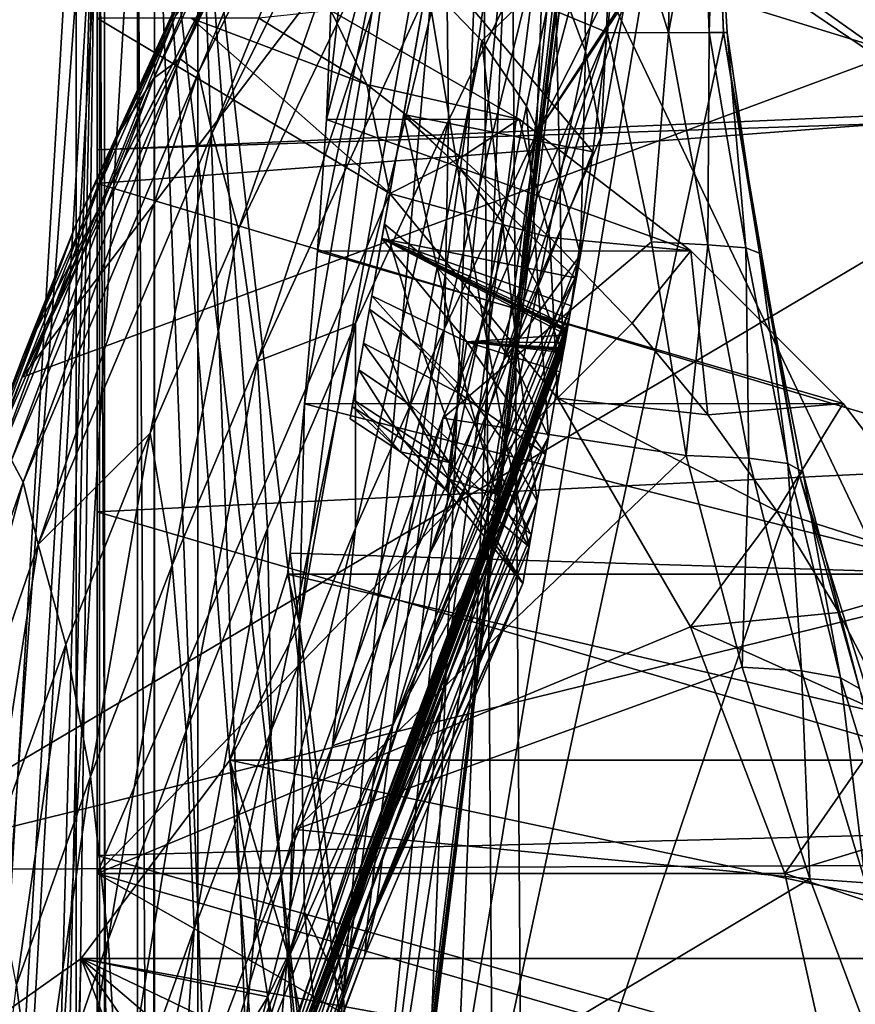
# Model space of a CAD drawing. Header units: metres. Extents: x 0 to 904, y -904 to 0.
# Tile 25 of 246: x 47 to 98, y -318 to -258. Entities that reach past the tile are written whole.
import ezdxf

# ---------------------------------------------------------------- set-up
doc = ezdxf.new("R2010")
doc.units = ezdxf.units.M

msp = doc.modelspace()

# ---------------------------------------------------------------- linework, layer by layer
at = {"layer": 'top'}
for points in [[(3.567204, -885.9776, 2063.059814), (51.564125, -239.308899, 2063.059814), (3.563107, -25.973949, 2063.059814)], [(3.563107, -25.973949, 163.059692), (51.564125, -239.308899, 163.059692), (3.567204, -885.977478, 163.059692)], [(88.549675, -232.967972, 1606.117188), (91.522858, -157.766281, 1606.039307), (65.81794, -369.758789, 1606.712402)], [(78.757698, -264.370239, 1612.998047), (65.81794, -369.758789, 1606.712402), (91.522858, -157.766281, 1606.039307)], [(91.649849, -159.366165, 1612.737671), (78.757698, -264.370239, 1612.998047), (91.522858, -157.766281, 1606.039307)], [(89.123596, -179.941513, 1685.450684), (77.936203, -271.176086, 1684.443604), (91.649849, -159.366165, 1612.737671)], [(77.936203, -271.176086, 1684.443604), (78.757698, -264.370239, 1612.998047), (91.649849, -159.366165, 1612.737671)], [(85.665115, -205.911392, 1756.375854), (76.816643, -277.97934, 1756.375854), (89.123596, -179.941513, 1685.450684)], [(76.816643, -277.97934, 1756.375854), (77.936203, -271.176086, 1684.443604), (89.123596, -179.941513, 1685.450684)], [(85.665115, -205.911392, 1756.375854), (84.124207, -214.378693, 1779.055176), (76.816643, -277.97934, 1756.375854)], [(84.124207, -214.378693, 1779.055176), (82.294296, -222.447708, 1803.761963), (76.816643, -277.97934, 1756.375854)], [(76.816643, -277.97934, 1756.375854), (82.294296, -222.447708, 1803.761963), (67.869583, -335.662415, 1815.898315)], [(67.869583, -335.662415, 1815.898315), (82.294296, -222.447708, 1803.761963), (78.121002, -235.309311, 1854.074829)], [(89.53669, -259.035767, 1606.136597), (88.549675, -232.967972, 1606.117188), (65.81794, -369.758789, 1606.712402)], [(88.549675, -232.967972, 1606.117188), (89.53669, -259.035767, 1606.136597), (89.019447, -246.952667, 1585.462524)], [(67.869583, -335.662415, 1815.898315), (78.121002, -235.309311, 1854.074829), (66.48156, -317.34671, 1875.348999)], [(78.121002, -235.309311, 1854.074829), (72.942696, -243.821503, 1905.212524), (66.48156, -317.34671, 1875.348999)], [(56.582916, -260.638489, 886.756042), (66.105843, -238.295258, 841.579407), (68.198532, -236.636642, 887.077698)], [(56.582916, -260.638489, 886.756042), (68.198532, -236.636642, 887.077698), (57.706783, -261.458008, 932.164246)], [(68.198532, -236.636642, 887.077698), (69.975159, -236.880447, 932.550049), (57.706783, -261.458008, 932.164246)], [(57.706783, -261.458008, 932.164246), (69.975159, -236.880447, 932.550049), (58.537857, -265.13623, 977.415955)], [(69.975159, -236.880447, 932.550049), (70.70665, -240.725616, 977.855347), (58.537857, -265.13623, 977.415955)], [(54.986488, -261.811066, 841.331909), (66.105843, -238.295258, 841.579407), (56.582916, -260.638489, 886.756042)], [(63.443642, -242.390198, 796.162354), (66.105843, -238.295258, 841.579407), (54.986488, -261.811066, 841.331909)], [(35.081711, -843.492188, 2063.059814), (51.564125, -239.308899, 2063.059814), (3.567204, -885.9776, 2063.059814)], [(51.564125, -239.308899, 163.059692), (35.081711, -843.492188, 163.059692), (3.567204, -885.977478, 163.059692)], [(35.081711, -843.492188, 2063.059814), (39.149845, -840.820007, 2063.059814), (51.564125, -239.308899, 2063.059814)], [(51.564125, -239.308899, 163.059692), (39.149845, -840.820007, 163.059692), (35.081711, -843.492188, 163.059692)], [(39.149845, -840.820007, 2063.059814), (43.566975, -839.977417, 2063.059814), (51.564125, -239.308899, 2063.059814)], [(43.566975, -839.977417, 163.059692), (39.149845, -840.820007, 163.059692), (51.564125, -239.308899, 163.059692)], [(51.564125, -239.308899, 2063.059814), (43.566975, -839.977417, 2063.059814), (51.567074, -839.977356, 2063.059814)], [(51.567074, -839.977356, 163.059692), (43.566975, -839.977417, 163.059692), (51.564125, -239.308899, 163.059692)], [(51.565025, -422.847595, 179.349472), (51.562679, -446.597717, 178.448685), (51.564125, -239.308899, 163.059692)], [(51.564125, -239.308899, 163.059692), (51.562679, -446.597717, 178.448685), (51.567074, -839.977356, 163.059692)], [(51.567074, -839.977356, 2063.059814), (51.565228, -467.355255, 2039.645508), (51.564125, -239.308899, 2063.059814)], [(51.565228, -467.355255, 2039.645508), (51.564968, -414.75824, 2038.379517), (51.564125, -239.308899, 2063.059814)], [(51.564125, -239.308899, 2063.059814), (51.564968, -414.75824, 2038.379517), (51.564709, -362.278748, 2034.584595)], [(51.564911, -399.234528, 182.051285), (51.565025, -422.847595, 179.349472), (51.564125, -239.308899, 163.059692)], [(51.56432, -245.317902, 228.596802), (51.564365, -288.105225, 222.078217), (51.564125, -239.308899, 163.059692)], [(51.564125, -239.308899, 163.059692), (51.564365, -288.105225, 222.078217), (51.564468, -308.948242, 210.65741)], [(51.564468, -308.948242, 210.65741), (51.564575, -330.615753, 200.891068), (51.564125, -239.308899, 163.059692)], [(51.564575, -330.615753, 200.891068), (51.564682, -352.977783, 192.840973), (51.564125, -239.308899, 163.059692)], [(51.564125, -239.308899, 163.059692), (51.564682, -352.977783, 192.840973), (51.564796, -375.897583, 186.552155)], [(51.564796, -375.897583, 186.552155), (51.564911, -399.234528, 182.051285), (51.564125, -239.308899, 163.059692)], [(51.564709, -362.278748, 2034.584595), (51.564449, -310.038391, 2028.267822), (51.564125, -239.308899, 2063.059814)], [(51.564449, -310.038391, 2028.267822), (51.56419, -258.175079, 2019.448486), (51.564125, -239.308899, 2063.059814)], [(78.676216, -252.386261, 1112.033813), (84.750778, -240.531204, 1112.291016), (78.186951, -265.191498, 1155.73877)], [(84.750778, -240.531204, 1112.291016), (84.032692, -253.531082, 1155.973999), (78.186951, -265.191498, 1155.73877)], [(35.76218, -309.819092, 661.837402), (181.154114, -273.930634, 658.030212), (152.154388, -240.85585, 658.789612)], [(47.014355, -279.947052, 661.542725), (35.76218, -309.819092, 661.837402), (152.154388, -240.85585, 658.789612)], [(152.154388, -240.85585, 658.789612), (75.321487, -242.681458, 660.801575), (47.014355, -279.947052, 661.542725)], [(58.537857, -265.13623, 977.415955), (70.70665, -240.725616, 977.855347), (60.12051, -270.957214, 1022.408875)], [(70.70665, -240.725616, 977.855347), (72.074631, -246.042374, 1022.901794), (60.12051, -270.957214, 1022.408875)], [(60.178795, -248.986176, 750.940918), (63.443642, -242.390198, 796.162354), (52.875401, -265.133575, 795.994263)], [(52.875401, -265.133575, 795.994263), (63.443642, -242.390198, 796.162354), (54.986488, -261.811066, 841.331909)], [(75.321487, -242.681458, 660.801575), (61.069084, -251.280319, 661.174744), (47.014355, -279.947052, 661.542725)], [(51.56432, -245.317902, 228.596802), (103.940552, -242.650131, 237.516327), (110.645126, -263.57016, 244.626434)], [(66.48156, -317.34671, 1875.348999), (72.942696, -243.821503, 1905.212524), (63.831253, -294.90567, 1934.666138)], [(72.942696, -243.821503, 1905.212524), (70.190086, -246.373795, 1930.997925), (63.831253, -294.90567, 1934.666138)], [(51.564274, -266.150391, 234.471405), (51.56432, -245.317902, 228.596802), (110.645126, -263.57016, 244.626434)], [(51.56432, -245.317902, 228.596802), (51.564274, -266.150391, 234.471405), (51.564365, -288.105225, 222.078217)], [(60.12051, -270.957214, 1022.408875), (72.074631, -246.042374, 1022.901794), (61.269295, -278.965302, 1067.071167)], [(72.074631, -246.042374, 1022.901794), (72.740875, -253.992859, 1067.578003), (61.269295, -278.965302, 1067.071167)], [(63.831253, -294.90567, 1934.666138), (70.190086, -246.373795, 1930.997925), (64.134239, -281.554199, 1946.894287)], [(70.190086, -246.373795, 1930.997925), (64.923866, -272.298004, 1949.958984), (64.134239, -281.554199, 1946.894287)], [(64.923866, -272.298004, 1949.958984), (70.190086, -246.373795, 1930.997925), (65.462753, -264.305786, 1953.808472)], [(70.190086, -246.373795, 1930.997925), (67.269051, -247.758621, 1956.851563), (65.462753, -264.305786, 1953.808472)], [(81.037399, -246.478867, 1166.713989), (79.316849, -255.246216, 1192.276123), (81.161667, -260.186859, 1192.285522)], [(82.788795, -251.710419, 1166.714111), (81.037399, -246.478867, 1166.713989), (81.161667, -260.186859, 1192.285522)], [(88.669411, -259.031281, 1557.154053), (88.259003, -247.936493, 1564.93335), (89.019447, -246.952667, 1585.462524)], [(89.75827, -259.037537, 1582.04895), (88.669411, -259.031281, 1557.154053), (89.019447, -246.952667, 1585.462524)], [(89.019447, -246.952667, 1585.462524), (89.53669, -259.035767, 1606.136597), (89.75827, -259.037537, 1582.04895)], [(65.462753, -264.305786, 1953.808472), (67.269051, -247.758621, 1956.851563), (65.730553, -257.710999, 1958.443726)], [(88.669411, -259.031281, 1557.154053), (86.188278, -259.054688, 1532.375977), (88.259003, -247.936493, 1564.93335)], [(86.188278, -259.054688, 1532.375977), (86.36216, -248.916168, 1544.604858), (88.259003, -247.936493, 1564.93335)], [(56.306564, -258.0224, 706.032776), (60.178795, -248.986176, 750.940918), (50.244064, -270.733765, 750.846558)], [(50.244064, -270.733765, 750.846558), (60.178795, -248.986176, 750.940918), (52.875401, -265.133575, 795.994263)], [(83.357292, -249.890961, 1524.549927), (86.36216, -248.916168, 1544.604858), (86.188278, -259.054688, 1532.375977)], [(83.357292, -249.890961, 1524.549927), (82.50161, -259.035736, 1507.728271), (71.810112, -254.601868, 1504.465698)], [(82.50161, -259.035736, 1507.728271), (83.357292, -249.890961, 1524.549927), (86.188278, -259.054688, 1532.375977)], [(47.014355, -279.947052, 661.542725), (61.069084, -251.280319, 661.174744), (51.711464, -269.561737, 661.566956)], [(61.069084, -251.280319, 661.174744), (61.122116, -251.154343, 661.569153), (51.711464, -269.561737, 661.566956)], [(51.711464, -269.561737, 661.566956), (61.122116, -251.154343, 661.569153), (56.306564, -258.0224, 706.032776)], [(82.788795, -251.710419, 1166.714111), (81.161667, -260.186859, 1192.285522), (82.111832, -265.374695, 1192.273438)], [(83.552734, -257.177399, 1166.714111), (82.788795, -251.710419, 1166.714111), (82.111832, -265.374695, 1192.273438)], [(78.676216, -252.386261, 1112.033813), (78.186951, -265.191498, 1155.73877), (72.606888, -276.987244, 1155.514526)], [(72.606888, -276.987244, 1155.514526), (72.862114, -264.372223, 1111.787231), (78.676216, -252.386261, 1112.033813)], [(72.862114, -264.372223, 1111.787231), (72.740875, -253.992859, 1067.578003), (78.676216, -252.386261, 1112.033813)], [(78.186951, -265.191498, 1155.73877), (84.032692, -253.531082, 1155.973999), (83.637238, -256.813843, 1165.690674)], [(61.269295, -278.965302, 1067.071167), (72.740875, -253.992859, 1067.578003), (67.230072, -276.676941, 1111.547852)], [(72.740875, -253.992859, 1067.578003), (72.862114, -264.372223, 1111.787231), (67.230072, -276.676941, 1111.547852)], [(71.810112, -254.601868, 1504.465698), (81.605553, -266.275391, 1492.250122), (70.151917, -264.005981, 1481.808716)], [(71.546318, -256.075043, 1217.675049), (71.810112, -254.601868, 1504.465698), (70.151917, -264.005981, 1481.808716)], [(82.50161, -259.035736, 1507.728271), (81.605553, -266.275391, 1492.250122), (71.810112, -254.601868, 1504.465698)], [(79.316849, -255.246216, 1192.276123), (71.546318, -256.075043, 1217.675049), (74.884743, -259.533752, 1217.838501)], [(77.597664, -263.50473, 1217.979858), (79.316849, -255.246216, 1192.276123), (74.884743, -259.533752, 1217.838501)], [(79.316849, -255.246216, 1192.276123), (77.597664, -263.50473, 1217.979858), (79.607719, -267.874481, 1218.095459)], [(81.161667, -260.186859, 1192.285522), (79.316849, -255.246216, 1192.276123), (79.607719, -267.874481, 1218.095459)], [(71.546318, -256.075043, 1217.675049), (70.134972, -264.08075, 1243.63501), (73.394539, -267.073395, 1243.852783)], [(71.546318, -256.075043, 1217.675049), (70.151917, -264.005981, 1481.808716), (70.134972, -264.08075, 1243.63501)], [(71.546318, -256.075043, 1217.675049), (73.394539, -267.073395, 1243.852783), (74.884743, -259.533752, 1217.838501)], [(83.552734, -257.177399, 1166.714111), (76.210159, -278.884491, 1199.201172), (78.186951, -265.191498, 1155.73877)], [(83.552734, -257.177399, 1166.714111), (82.111832, -265.374695, 1192.273438), (76.210159, -278.884491, 1199.201172)], [(83.637238, -256.813843, 1165.690674), (83.552734, -257.177399, 1166.714111), (78.186951, -265.191498, 1155.73877)], [(67.914253, -262.19043, 1989.019531), (65.730553, -257.710999, 1958.443726), (61.357101, -258.175049, 1992.431152)], [(65.730553, -257.710999, 1958.443726), (77.143852, -264.297852, 1960.556885), (65.462753, -264.305786, 1953.808472)], [(77.143852, -264.297852, 1960.556885), (65.730553, -257.710999, 1958.443726), (67.914253, -262.19043, 1989.019531)], [(51.711464, -269.561737, 661.566956), (56.306564, -258.0224, 706.032776), (47.093815, -278.609283, 705.997437)], [(47.093815, -278.609283, 705.997437), (56.306564, -258.0224, 706.032776), (50.244064, -270.733765, 750.846558)], [(57.264988, -258.175079, 2018.443237), (51.56419, -258.175079, 2019.448486), (69.30024, -268.806, 2018.338745)], [(51.56419, -258.175079, 2019.448486), (51.564449, -310.038391, 2028.267822), (69.30024, -268.806, 2018.338745)], [(67.914253, -262.19043, 1989.019531), (61.357101, -258.175049, 1992.431152), (57.264988, -258.175079, 2018.443237)], [(69.30024, -268.806, 2018.338745), (67.914253, -262.19043, 1989.019531), (57.264988, -258.175079, 2018.443237)], [(65.81794, -369.758789, 1606.712402), (94.13549, -285.901001, 1606.012329), (89.53669, -259.035767, 1606.136597)], [(81.605553, -266.275391, 1492.250122), (82.50161, -259.035736, 1507.728271), (71.729324, -290.624695, 1492.155884)], [(71.729324, -290.624695, 1492.155884), (82.50161, -259.035736, 1507.728271), (72.524956, -282.429596, 1510.097046)], [(72.524956, -282.429596, 1510.097046), (82.50161, -259.035736, 1507.728271), (85.164833, -271.729645, 1513.88562)], [(82.50161, -259.035736, 1507.728271), (86.188278, -259.054688, 1532.375977), (85.164833, -271.729645, 1513.88562)], [(86.188278, -259.054688, 1532.375977), (88.591011, -271.90567, 1537.015259), (85.164833, -271.729645, 1513.88562)], [(86.188278, -259.054688, 1532.375977), (88.669411, -259.031281, 1557.154053), (88.591011, -271.90567, 1537.015259)], [(88.669411, -259.031281, 1557.154053), (90.887924, -272.097229, 1560.249023), (88.591011, -271.90567, 1537.015259)], [(88.669411, -259.031281, 1557.154053), (89.75827, -259.037537, 1582.04895), (90.887924, -272.097229, 1560.249023)], [(89.75827, -259.037537, 1582.04895), (89.53669, -259.035767, 1606.136597), (91.7164, -272.417206, 1583.615479)], [(89.53669, -259.035767, 1606.136597), (94.13549, -285.901001, 1606.012329), (91.7164, -272.417206, 1583.615479)], [(89.75827, -259.037537, 1582.04895), (91.7164, -272.417206, 1583.615479), (90.887924, -272.097229, 1560.249023)], [(74.884743, -259.533752, 1217.838501), (73.394539, -267.073395, 1243.852783), (76.13578, -270.551117, 1244.052124)], [(76.13578, -270.551117, 1244.052124), (77.597664, -263.50473, 1217.979858), (74.884743, -259.533752, 1217.838501)], [(81.161667, -260.186859, 1192.285522), (79.607719, -267.874481, 1218.095459), (80.857368, -272.51828, 1218.181641)], [(82.111832, -265.374695, 1192.273438), (81.161667, -260.186859, 1192.285522), (80.857368, -272.51828, 1218.181641)], [(46.363251, -284.975342, 886.472229), (54.986488, -261.811066, 841.331909), (56.582916, -260.638489, 886.756042)], [(47.075798, -286.301025, 931.812744), (46.363251, -284.975342, 886.472229), (56.582916, -260.638489, 886.756042)], [(57.706783, -261.458008, 932.164246), (47.075798, -286.301025, 931.812744), (56.582916, -260.638489, 886.756042)], [(47.983444, -290.093506, 977.005981), (47.075798, -286.301025, 931.812744), (57.706783, -261.458008, 932.164246)], [(58.537857, -265.13623, 977.415955), (47.983444, -290.093506, 977.005981), (57.706783, -261.458008, 932.164246)], [(45.267895, -285.598846, 841.119934), (54.986488, -261.811066, 841.331909), (46.363251, -284.975342, 886.472229)], [(54.986488, -261.811066, 841.331909), (45.267895, -285.598846, 841.119934), (52.875401, -265.133575, 795.994263)], [(73.626244, -266.628448, 1989.660522), (67.914253, -262.19043, 1989.019531), (69.30024, -268.806, 2018.338745)], [(73.626244, -266.628448, 1989.660522), (77.143852, -264.297852, 1960.556885), (67.914253, -262.19043, 1989.019531)], [(51.564274, -266.150391, 234.471405), (110.645126, -263.57016, 244.626434), (99.550575, -264.548676, 242.856384)], [(77.597664, -263.50473, 1217.979858), (76.13578, -270.551117, 1244.052124), (78.28688, -274.422821, 1244.228394)], [(79.607719, -267.874481, 1218.095459), (77.597664, -263.50473, 1217.979858), (78.28688, -274.422821, 1244.228394)], [(65.462753, -264.305786, 1953.808472), (87.546196, -272.2883, 1963.023438), (64.923866, -272.298004, 1949.958984)], [(77.143852, -264.297852, 1960.556885), (87.546196, -272.2883, 1963.023438), (65.462753, -264.305786, 1953.808472)], [(78.757698, -264.370239, 1612.998047), (65.865341, -369.372711, 1613.282715), (65.81794, -369.758789, 1606.712402)], [(66.734222, -362.295715, 1685.181274), (65.865341, -369.372711, 1613.282715), (78.757698, -264.370239, 1612.998047)], [(77.936203, -271.176086, 1684.443604), (66.734222, -362.295715, 1685.181274), (78.757698, -264.370239, 1612.998047)], [(67.230072, -276.676941, 1111.547852), (72.862114, -264.372223, 1111.787231), (67.219376, -289.096954, 1155.29834)], [(72.862114, -264.372223, 1111.787231), (72.606888, -276.987244, 1155.514526), (67.219376, -289.096954, 1155.29834)], [(70.151917, -264.005981, 1481.808716), (80.548355, -273.913452, 1472.800903), (68.824799, -271.53241, 1458.44104)], [(70.151917, -264.005981, 1481.808716), (68.824799, -271.53241, 1458.44104), (70.134972, -264.08075, 1243.63501)], [(70.134972, -264.08075, 1243.63501), (68.824799, -271.53241, 1458.44104), (68.973785, -270.667419, 1270.003906)], [(70.134972, -264.08075, 1243.63501), (68.973785, -270.667419, 1270.003906), (72.171303, -273.280426, 1270.230103)], [(70.134972, -264.08075, 1243.63501), (72.171303, -273.280426, 1270.230103), (73.394539, -267.073395, 1243.852783)], [(81.605553, -266.275391, 1492.250122), (80.548355, -273.913452, 1472.800903), (70.151917, -264.005981, 1481.808716)], [(77.143852, -264.297852, 1960.556885), (73.626244, -266.628448, 1989.660522), (78.994347, -271.464142, 1990.407593)], [(87.546196, -272.2883, 1963.023438), (77.143852, -264.297852, 1960.556885), (78.994347, -271.464142, 1990.407593)], [(51.56427, -268.185822, 235.04538), (51.564274, -266.150391, 234.471405), (99.550575, -264.548676, 242.856384)], [(51.56427, -268.185822, 235.04538), (99.550575, -264.548676, 242.856384), (108.671013, -285.288116, 229.946457)], [(45.267895, -285.598846, 841.119934), (43.714966, -288.162048, 795.85553), (52.875401, -265.133575, 795.994263)], [(52.875401, -265.133575, 795.994263), (43.714966, -288.162048, 795.85553), (50.244064, -270.733765, 750.846558)], [(54.765881, -283.32785, 1022.18335), (47.983444, -290.093506, 977.005981), (58.537857, -265.13623, 977.415955)], [(60.12051, -270.957214, 1022.408875), (54.765881, -283.32785, 1022.18335), (58.537857, -265.13623, 977.415955)], [(78.186951, -265.191498, 1155.73877), (76.210159, -278.884491, 1199.201172), (70.920746, -290.440979, 1199.008179)], [(78.186951, -265.191498, 1155.73877), (70.920746, -290.440979, 1199.008179), (72.606888, -276.987244, 1155.514526)], [(82.111832, -265.374695, 1192.273438), (80.857368, -272.51828, 1218.181641), (76.210159, -278.884491, 1199.201172)], [(51.564274, -266.150391, 234.471405), (51.56427, -268.185822, 235.04538), (51.564365, -288.105225, 222.078217)], [(80.548355, -273.913452, 1472.800903), (81.605553, -266.275391, 1492.250122), (71.729324, -290.624695, 1492.155884)], [(78.994347, -271.464142, 1990.407593), (73.626244, -266.628448, 1989.660522), (69.30024, -268.806, 2018.338745)], [(73.394539, -267.073395, 1243.852783), (72.171303, -273.280426, 1270.230103), (74.936241, -276.351837, 1270.442627)], [(73.394539, -267.073395, 1243.852783), (74.936241, -276.351837, 1270.442627), (76.13578, -270.551117, 1244.052124)], [(79.607719, -267.874481, 1218.095459), (78.28688, -274.422821, 1244.228394), (79.791527, -278.587128, 1244.376465)], [(80.857368, -272.51828, 1218.181641), (79.607719, -267.874481, 1218.095459), (79.791527, -278.587128, 1244.376465)], [(51.564365, -288.105225, 222.078217), (51.56427, -268.185822, 235.04538), (108.671013, -285.288116, 229.946457)], [(69.30024, -268.806, 2018.338745), (51.564449, -310.038391, 2028.267822), (79.475601, -281.221832, 2018.763184)], [(69.30024, -268.806, 2018.338745), (79.475601, -281.221832, 2018.763184), (78.994347, -271.464142, 1990.407593)], [(47.014355, -279.947052, 661.542725), (51.711464, -269.561737, 661.566956), (43.333241, -288.81134, 661.567444)], [(43.333241, -288.81134, 661.567444), (51.711464, -269.561737, 661.566956), (47.093815, -278.609283, 705.997437)], [(43.714966, -288.162048, 795.85553), (41.706268, -292.778015, 750.774109), (50.244064, -270.733765, 750.846558)], [(50.244064, -270.733765, 750.846558), (41.706268, -292.778015, 750.774109), (47.093815, -278.609283, 705.997437)], [(56.10714, -291.35141, 1066.840454), (54.765881, -283.32785, 1022.18335), (60.12051, -270.957214, 1022.408875)], [(61.269295, -278.965302, 1067.071167), (56.10714, -291.35141, 1066.840454), (60.12051, -270.957214, 1022.408875)], [(71.215843, -278.135681, 1296.899902), (68.973785, -270.667419, 1270.003906), (68.06662, -275.81311, 1296.70105)], [(68.824799, -271.53241, 1458.44104), (68.06662, -275.81311, 1296.70105), (68.973785, -270.667419, 1270.003906)], [(68.973785, -270.667419, 1270.003906), (71.215843, -278.135681, 1296.899902), (72.171303, -273.280426, 1270.230103)], [(76.13578, -270.551117, 1244.052124), (74.936241, -276.351837, 1270.442627), (77.202675, -279.808563, 1270.636719)], [(78.28688, -274.422821, 1244.228394), (76.13578, -270.551117, 1244.052124), (77.202675, -279.808563, 1270.636719)], [(67.96817, -350.047302, 1756.375854), (66.734222, -362.295715, 1685.181274), (77.936203, -271.176086, 1684.443604)], [(76.816643, -277.97934, 1756.375854), (67.96817, -350.047302, 1756.375854), (77.936203, -271.176086, 1684.443604)], [(68.824799, -271.53241, 1458.44104), (68.209572, -275.007202, 1444.387695), (68.06662, -275.81311, 1296.70105)], [(68.209572, -275.007202, 1444.387695), (68.824799, -271.53241, 1458.44104), (73.96254, -277.794922, 1445.765991)], [(80.548355, -273.913452, 1472.800903), (80.291191, -275.609955, 1467.858887), (68.824799, -271.53241, 1458.44104)], [(68.824799, -271.53241, 1458.44104), (80.291191, -275.609955, 1467.858887), (80.163712, -276.425751, 1465.376831)], [(80.163712, -276.425751, 1465.376831), (80.10025, -276.825226, 1464.133179), (68.824799, -271.53241, 1458.44104)], [(80.10025, -276.825226, 1464.133179), (80.068558, -277.021454, 1463.510132), (68.824799, -271.53241, 1458.44104)], [(68.824799, -271.53241, 1458.44104), (80.068558, -277.021454, 1463.510132), (80.053513, -277.116852, 1463.197998)], [(80.053513, -277.116852, 1463.197998), (80.040344, -277.192352, 1462.880127), (68.824799, -271.53241, 1458.44104)], [(80.040344, -277.192352, 1462.880127), (80.007401, -277.379822, 1462.103638), (68.824799, -271.53241, 1458.44104)], [(68.824799, -271.53241, 1458.44104), (80.007401, -277.379822, 1462.103638), (73.96254, -277.794922, 1445.765991)], [(79.475601, -281.221832, 2018.763184), (83.990776, -276.669403, 1991.248779), (78.994347, -271.464142, 1990.407593)], [(78.994347, -271.464142, 1990.407593), (83.990776, -276.669403, 1991.248779), (87.546196, -272.2883, 1963.023438)], [(72.524956, -282.429596, 1510.097046), (85.164833, -271.729645, 1513.88562), (87.267532, -284.691223, 1519.76355)], [(85.164833, -271.729645, 1513.88562), (88.591011, -271.90567, 1537.015259), (87.267532, -284.691223, 1519.76355)], [(88.591011, -271.90567, 1537.015259), (91.064674, -284.842804, 1541.377441), (87.267532, -284.691223, 1519.76355)], [(88.591011, -271.90567, 1537.015259), (90.887924, -272.097229, 1560.249023), (91.064674, -284.842804, 1541.377441)], [(90.887924, -272.097229, 1560.249023), (93.434227, -285.167175, 1563.165894), (91.064674, -284.842804, 1541.377441)], [(90.887924, -272.097229, 1560.249023), (91.7164, -272.417206, 1583.615479), (93.434227, -285.167175, 1563.165894)], [(64.923866, -272.298004, 1949.958984), (96.784805, -281.539154, 1965.748413), (64.134239, -281.554199, 1946.894287)], [(87.546196, -272.2883, 1963.023438), (96.784805, -281.539154, 1965.748413), (64.923866, -272.298004, 1949.958984)], [(76.210159, -278.884491, 1199.201172), (80.857368, -272.51828, 1218.181641), (69.482788, -300.999603, 1243.047241)], [(80.857368, -272.51828, 1218.181641), (79.791527, -278.587128, 1244.376465), (69.482788, -300.999603, 1243.047241)], [(83.990776, -276.669403, 1991.248779), (88.591293, -282.215485, 1992.171997), (87.546196, -272.2883, 1963.023438)], [(87.546196, -272.2883, 1963.023438), (88.591293, -282.215485, 1992.171997), (96.784805, -281.539154, 1965.748413)], [(91.7164, -272.417206, 1583.615479), (94.353119, -285.690002, 1585.095947), (93.434227, -285.167175, 1563.165894)], [(91.7164, -272.417206, 1583.615479), (94.13549, -285.901001, 1606.012329), (94.353119, -285.690002, 1585.095947)], [(72.171303, -273.280426, 1270.230103), (71.215843, -278.135681, 1296.899902), (73.998528, -280.89035, 1297.089844)], [(72.171303, -273.280426, 1270.230103), (73.998528, -280.89035, 1297.089844), (74.936241, -276.351837, 1270.442627)], [(207.702347, -309.111755, 657.334961), (181.154114, -273.930634, 658.030212), (35.76218, -309.819092, 661.837402)], [(80.291191, -275.609955, 1467.858887), (80.548355, -273.913452, 1472.800903), (70.931023, -297.83197, 1472.67395)], [(80.548355, -273.913452, 1472.800903), (71.729324, -290.624695, 1492.155884), (70.931023, -297.83197, 1472.67395)], [(78.28688, -274.422821, 1244.228394), (77.202675, -279.808563, 1270.636719), (78.916702, -283.568237, 1270.807373)], [(79.791527, -278.587128, 1244.376465), (78.28688, -274.422821, 1244.228394), (78.916702, -283.568237, 1270.807373)], [(67.70443, -277.87204, 1430.195068), (68.209572, -275.007202, 1444.387695), (73.48822, -280.903381, 1431.279175)], [(68.209572, -275.007202, 1444.387695), (67.70443, -277.87204, 1430.195068), (68.06662, -275.81311, 1296.70105)], [(73.48822, -280.903381, 1431.279175), (68.209572, -275.007202, 1444.387695), (73.96254, -277.794922, 1445.765991)], [(80.163712, -276.425751, 1465.376831), (80.291191, -275.609955, 1467.858887), (62.273563, -323.634857, 1467.686279)], [(80.291191, -275.609955, 1467.858887), (70.931023, -297.83197, 1472.67395), (62.273563, -323.634857, 1467.686279)], [(68.06662, -275.81311, 1296.70105), (67.416458, -279.501007, 1323.647217), (70.527985, -281.624176, 1323.792847)], [(68.06662, -275.81311, 1296.70105), (67.70443, -277.87204, 1430.195068), (67.416458, -279.501007, 1323.647217)], [(70.527985, -281.624176, 1323.792847), (71.215843, -278.135681, 1296.899902), (68.06662, -275.81311, 1296.70105)], [(80.10025, -276.825226, 1464.133179), (80.163712, -276.425751, 1465.376831), (62.18256, -324.349518, 1465.211426)], [(80.163712, -276.425751, 1465.376831), (62.273563, -323.634857, 1467.686279), (62.18256, -324.349518, 1465.211426)], [(74.936241, -276.351837, 1270.442627), (73.998528, -280.89035, 1297.089844), (76.354973, -284.018188, 1297.266846)], [(77.202675, -279.808563, 1270.636719), (74.936241, -276.351837, 1270.442627), (76.354973, -284.018188, 1297.266846)], [(61.886642, -289.109497, 1111.31958), (61.269295, -278.965302, 1067.071167), (67.230072, -276.676941, 1111.547852)], [(62.123955, -301.328644, 1155.093872), (61.886642, -289.109497, 1111.31958), (67.230072, -276.676941, 1111.547852)], [(80.053513, -277.116852, 1463.197998), (80.068558, -277.021454, 1463.510132), (62.112701, -324.86911, 1463.351929)], [(80.068558, -277.021454, 1463.510132), (62.136009, -324.699371, 1463.971313), (62.112701, -324.86911, 1463.351929)], [(67.230072, -276.676941, 1111.547852), (67.219376, -289.096954, 1155.29834), (62.123955, -301.328644, 1155.093872)], [(80.068558, -277.021454, 1463.510132), (80.10025, -276.825226, 1464.133179), (62.136009, -324.699371, 1463.971313)], [(80.10025, -276.825226, 1464.133179), (62.18256, -324.349518, 1465.211426), (62.136009, -324.699371, 1463.971313)], [(67.219376, -289.096954, 1155.29834), (72.606888, -276.987244, 1155.514526), (65.828735, -302.302032, 1198.825073)], [(72.606888, -276.987244, 1155.514526), (70.920746, -290.440979, 1199.008179), (65.828735, -302.302032, 1198.825073)], [(79.475601, -281.221832, 2018.763184), (88.591293, -282.215485, 1992.171997), (83.990776, -276.669403, 1991.248779)], [(79.926056, -277.838837, 1460.248657), (80.007401, -277.379822, 1462.103638), (62.000946, -325.562714, 1460.184692)], [(80.007401, -277.379822, 1462.103638), (62.092915, -324.997833, 1462.747559), (62.000946, -325.562714, 1460.184692)], [(80.007401, -277.379822, 1462.103638), (80.040344, -277.192352, 1462.880127), (62.092915, -324.997833, 1462.747559)], [(80.040344, -277.192352, 1462.880127), (62.102932, -324.933624, 1463.052124), (62.092915, -324.997833, 1462.747559)], [(80.040344, -277.192352, 1462.880127), (80.053513, -277.116852, 1463.197998), (62.102932, -324.933624, 1463.052124)], [(80.053513, -277.116852, 1463.197998), (62.112701, -324.86911, 1463.351929), (62.102932, -324.933624, 1463.052124)], [(80.007401, -277.379822, 1462.103638), (79.926056, -277.838837, 1460.248657), (73.96254, -277.794922, 1445.765991)], [(61.949348, -325.867859, 1458.839355), (61.939465, -325.91684, 1458.536621), (79.85376, -278.245728, 1458.633789)], [(79.85376, -278.245728, 1458.633789), (61.939465, -325.91684, 1458.536621), (79.8414, -278.315277, 1458.359375)], [(62.000946, -325.562714, 1460.184692), (61.949348, -325.867859, 1458.839355), (79.863853, -278.188904, 1458.858398)], [(79.863853, -278.188904, 1458.858398), (61.949348, -325.867859, 1458.839355), (79.85376, -278.245728, 1458.633789)], [(79.926056, -277.838837, 1460.248657), (62.000946, -325.562714, 1460.184692), (79.863853, -278.188904, 1458.858398)], [(67.098602, -281.307953, 1404.175415), (66.895103, -282.458099, 1377.948853), (67.70443, -277.87204, 1430.195068)], [(66.895103, -282.458099, 1377.948853), (67.025513, -281.718506, 1350.758179), (67.70443, -277.87204, 1430.195068)], [(67.70443, -277.87204, 1430.195068), (67.025513, -281.718506, 1350.758179), (67.416458, -279.501007, 1323.647217)], [(72.920265, -285.106598, 1404.7771), (67.098602, -281.307953, 1404.175415), (67.70443, -277.87204, 1430.195068)], [(72.920265, -285.106598, 1404.7771), (67.70443, -277.87204, 1430.195068), (73.48822, -280.903381, 1431.279175)], [(67.96817, -350.047302, 1756.375854), (76.816643, -277.97934, 1756.375854), (67.869583, -335.662415, 1815.898315)], [(73.32122, -284.153534, 1323.933594), (71.215843, -278.135681, 1296.899902), (70.527985, -281.624176, 1323.792847)], [(71.215843, -278.135681, 1296.899902), (73.32122, -284.153534, 1323.933594), (73.998528, -280.89035, 1297.089844)], [(73.96254, -277.794922, 1445.765991), (78.732933, -284.62207, 1432.524048), (73.48822, -280.903381, 1431.279175)], [(73.96254, -277.794922, 1445.765991), (79.926056, -277.838837, 1460.248657), (79.863853, -278.188904, 1458.858398)], [(79.863853, -278.188904, 1458.858398), (79.85376, -278.245728, 1458.633789), (73.96254, -277.794922, 1445.765991)], [(79.85376, -278.245728, 1458.633789), (79.8414, -278.315277, 1458.359375), (73.96254, -277.794922, 1445.765991)], [(73.96254, -277.794922, 1445.765991), (79.8414, -278.315277, 1458.359375), (79.817093, -278.452087, 1457.820068)], [(79.817093, -278.452087, 1457.820068), (79.612106, -279.611084, 1453.265503), (73.96254, -277.794922, 1445.765991)], [(79.612106, -279.611084, 1453.265503), (78.732933, -284.62207, 1432.524048), (73.96254, -277.794922, 1445.765991)], [(41.706268, -292.778015, 750.774109), (39.241478, -299.485229, 705.974854), (47.093815, -278.609283, 705.997437)], [(47.093815, -278.609283, 705.997437), (39.241478, -299.485229, 705.974854), (43.333241, -288.81134, 661.567444)], [(61.929955, -325.977173, 1458.259644), (61.910786, -326.095856, 1457.701538), (79.817093, -278.452087, 1457.820068)], [(79.817093, -278.452087, 1457.820068), (61.910786, -326.095856, 1457.701538), (79.612106, -279.611084, 1453.265503)], [(61.939465, -325.91684, 1458.536621), (61.929955, -325.977173, 1458.259644), (79.8414, -278.315277, 1458.359375)], [(79.8414, -278.315277, 1458.359375), (61.929955, -325.977173, 1458.259644), (79.817093, -278.452087, 1457.820068)], [(69.482788, -300.999603, 1243.047241), (79.791527, -278.587128, 1244.376465), (78.916702, -283.568237, 1270.807373)], [(56.958351, -301.379883, 1111.106812), (56.10714, -291.35141, 1066.840454), (61.269295, -278.965302, 1067.071167)], [(61.886642, -289.109497, 1111.31958), (56.958351, -301.379883, 1111.106812), (61.269295, -278.965302, 1067.071167)], [(76.210159, -278.884491, 1199.201172), (69.482788, -300.999603, 1243.047241), (70.920746, -290.440979, 1199.008179)], [(35.76218, -309.819092, 661.837402), (47.014355, -279.947052, 661.542725), (36.246487, -308.329407, 661.568909)], [(36.246487, -308.329407, 661.568909), (47.014355, -279.947052, 661.542725), (43.333241, -288.81134, 661.567444)], [(61.910786, -326.095856, 1457.701538), (61.74189, -327.101166, 1453.052856), (79.612106, -279.611084, 1453.265503)], [(79.612106, -279.611084, 1453.265503), (61.74189, -327.101166, 1453.052856), (62.410175, -326.935852, 1432.524048)], [(79.612106, -279.611084, 1453.265503), (62.410175, -326.935852, 1432.524048), (68.88398, -308.967499, 1432.52417)], [(67.416458, -279.501007, 1323.647217), (67.025513, -281.718506, 1350.758179), (70.106842, -283.734528, 1350.834229)], [(67.416458, -279.501007, 1323.647217), (70.106842, -283.734528, 1350.834229), (70.527985, -281.624176, 1323.792847)], [(78.732933, -284.62207, 1432.524048), (79.612106, -279.611084, 1453.265503), (68.88398, -308.967499, 1432.52417)], [(77.202675, -279.808563, 1270.636719), (76.354973, -284.018188, 1297.266846), (78.234749, -287.452057, 1297.427124)], [(78.916702, -283.568237, 1270.807373), (77.202675, -279.808563, 1270.636719), (78.234749, -287.452057, 1297.427124)], [(51.564449, -310.038391, 2028.267822), (87.525162, -295.088989, 2019.647827), (79.475601, -281.221832, 2018.763184)], [(73.48822, -280.903381, 1431.279175), (77.878616, -289.510773, 1408.090942), (72.920265, -285.106598, 1404.7771)], [(73.998528, -280.89035, 1297.089844), (73.32122, -284.153534, 1323.933594), (75.742966, -287.040894, 1324.067017)], [(78.732933, -284.62207, 1432.524048), (77.878616, -289.510773, 1408.090942), (73.48822, -280.903381, 1431.279175)], [(76.354973, -284.018188, 1297.266846), (73.998528, -280.89035, 1297.089844), (75.742966, -287.040894, 1324.067017)], [(87.525162, -295.088989, 2019.647827), (92.77404, -288.07254, 1993.165161), (79.475601, -281.221832, 2018.763184)], [(92.77404, -288.07254, 1993.165161), (88.591293, -282.215485, 1992.171997), (79.475601, -281.221832, 2018.763184)], [(64.134239, -281.554199, 1946.894287), (104.718575, -291.887726, 1968.632446), (63.251045, -290.615204, 1944.844727)], [(64.134239, -281.554199, 1946.894287), (63.251045, -290.615204, 1944.844727), (63.831253, -294.90567, 1934.666138)], [(96.784805, -281.539154, 1965.748413), (104.718575, -291.887726, 1968.632446), (64.134239, -281.554199, 1946.894287)], [(69.950668, -284.4599, 1377.948853), (66.895103, -282.458099, 1377.948853), (67.098602, -281.307953, 1404.175415)], [(67.025513, -281.718506, 1350.758179), (66.895103, -282.458099, 1377.948853), (69.950668, -284.4599, 1377.948853)], [(67.025513, -281.718506, 1350.758179), (69.950668, -284.4599, 1377.948853), (70.106842, -283.734528, 1350.834229)], [(69.950668, -284.4599, 1377.948853), (67.098602, -281.307953, 1404.175415), (72.920265, -285.106598, 1404.7771)], [(70.527985, -281.624176, 1323.792847), (70.106842, -283.734528, 1350.834229), (72.902252, -286.131104, 1350.908691)], [(72.902252, -286.131104, 1350.908691), (73.32122, -284.153534, 1323.933594), (70.527985, -281.624176, 1323.792847)], [(88.591293, -282.215485, 1992.171997), (92.77404, -288.07254, 1993.165161), (96.784805, -281.539154, 1965.748413)], [(96.784805, -281.539154, 1965.748413), (92.77404, -288.07254, 1993.165161), (104.718575, -291.887726, 1968.632446)], [(71.729324, -290.624695, 1492.155884), (72.524956, -282.429596, 1510.097046), (63.060867, -315.402222, 1492.105957)], [(63.060867, -315.402222, 1492.105957), (72.524956, -282.429596, 1510.097046), (63.566681, -307.364349, 1511.126465)], [(63.566681, -307.364349, 1511.126465), (72.524956, -282.429596, 1510.097046), (87.267532, -284.691223, 1519.76355)], [(47.983444, -290.093506, 977.005981), (54.765881, -283.32785, 1022.18335), (49.661369, -296.14743, 1021.960205)], [(49.661369, -296.14743, 1021.960205), (54.765881, -283.32785, 1022.18335), (51.155312, -304.162659, 1066.614136)], [(54.765881, -283.32785, 1022.18335), (56.10714, -291.35141, 1066.840454), (51.155312, -304.162659, 1066.614136)], [(69.482788, -300.999603, 1243.047241), (78.916702, -283.568237, 1270.807373), (68.486267, -308.607056, 1287.677124)], [(78.916702, -283.568237, 1270.807373), (78.234749, -287.452057, 1297.427124), (68.486267, -308.607056, 1287.677124)], [(70.106842, -283.734528, 1350.834229), (69.950668, -284.4599, 1377.948853), (72.738808, -286.816772, 1377.948853)], [(70.106842, -283.734528, 1350.834229), (72.738808, -286.816772, 1377.948853), (72.902252, -286.131104, 1350.908691)], [(75.742966, -287.040894, 1324.067017), (73.32122, -284.153534, 1323.933594), (72.902252, -286.131104, 1350.908691)], [(76.354973, -284.018188, 1297.266846), (75.742966, -287.040894, 1324.067017), (77.747086, -290.231262, 1324.190308)], [(78.234749, -287.452057, 1297.427124), (76.354973, -284.018188, 1297.266846), (77.747086, -290.231262, 1324.190308)], [(63.566681, -307.364349, 1511.126465), (87.267532, -284.691223, 1519.76355), (90.671127, -297.519531, 1525.072754)], [(68.88398, -308.967499, 1432.52417), (68.463219, -312.253571, 1408.188843), (78.732933, -284.62207, 1432.524048)], [(68.463219, -312.253571, 1408.188843), (77.878616, -289.510773, 1408.090942), (78.732933, -284.62207, 1432.524048)], [(72.738808, -286.816772, 1377.948853), (69.950668, -284.4599, 1377.948853), (72.920265, -285.106598, 1404.7771)], [(87.267532, -284.691223, 1519.76355), (91.064674, -284.842804, 1541.377441), (90.671127, -297.519531, 1525.072754)], [(46.363251, -284.975342, 886.472229), (47.075798, -286.301025, 931.812744), (38.238609, -311.581055, 931.481506)], [(51.564365, -288.105225, 222.078217), (108.671013, -285.288116, 229.946457), (116.912209, -307.2565, 218.57164)], [(72.920265, -285.106598, 1404.7771), (77.358704, -292.456421, 1377.948853), (72.738808, -286.816772, 1377.948853)], [(77.878616, -289.510773, 1408.090942), (77.358704, -292.456421, 1377.948853), (72.920265, -285.106598, 1404.7771)], [(91.064674, -284.842804, 1541.377441), (94.254608, -297.748077, 1545.392334), (90.671127, -297.519531, 1525.072754)], [(91.064674, -284.842804, 1541.377441), (93.434227, -285.167175, 1563.165894), (94.254608, -297.748077, 1545.392334)], [(93.434227, -285.167175, 1563.165894), (96.625847, -298.176788, 1565.871704), (94.254608, -297.748077, 1545.392334)], [(93.434227, -285.167175, 1563.165894), (94.353119, -285.690002, 1585.095947), (96.625847, -298.176788, 1565.871704)], [(102.299171, -311.90625, 1605.779053), (94.13549, -285.901001, 1606.012329), (65.81794, -369.758789, 1606.712402)], [(94.13549, -285.901001, 1606.012329), (97.778793, -298.815125, 1586.467041), (94.353119, -285.690002, 1585.095947)], [(94.13549, -285.901001, 1606.012329), (102.299171, -311.90625, 1605.779053), (97.778793, -298.815125, 1586.467041)], [(94.353119, -285.690002, 1585.095947), (97.778793, -298.815125, 1586.467041), (96.625847, -298.176788, 1565.871704)], [(38.238609, -311.581055, 931.481506), (47.075798, -286.301025, 931.812744), (39.204433, -315.624329, 976.614502)], [(47.075798, -286.301025, 931.812744), (47.983444, -290.093506, 977.005981), (39.204433, -315.624329, 976.614502)], [(72.902252, -286.131104, 1350.908691), (72.738808, -286.816772, 1377.948853), (77.358704, -292.456421, 1377.948853)], [(77.747086, -290.231262, 1324.190308), (75.742966, -287.040894, 1324.067017), (72.902252, -286.131104, 1350.908691)], [(77.358704, -292.456421, 1377.948853), (77.747086, -290.231262, 1324.190308), (72.902252, -286.131104, 1350.908691)], [(68.486267, -308.607056, 1287.677124), (78.234749, -287.452057, 1297.427124), (67.935112, -313.241943, 1332.707031)], [(78.234749, -287.452057, 1297.427124), (77.747086, -290.231262, 1324.190308), (67.935112, -313.241943, 1332.707031)], [(51.564468, -308.948242, 210.65741), (51.564365, -288.105225, 222.078217), (116.912209, -307.2565, 218.57164)], [(96.519493, -294.209839, 1994.215942), (92.77404, -288.07254, 1993.165161), (87.525162, -295.088989, 2019.647827)], [(92.77404, -288.07254, 1993.165161), (96.519493, -294.209839, 1994.215942), (104.718575, -291.887726, 1968.632446)], [(57.436325, -313.394806, 1154.905273), (56.958351, -301.379883, 1111.106812), (61.886642, -289.109497, 1111.31958)], [(62.123955, -301.328644, 1155.093872), (57.436325, -313.394806, 1154.905273), (61.886642, -289.109497, 1111.31958)], [(67.219376, -289.096954, 1155.29834), (61.026852, -314.279907, 1198.654907), (62.123955, -301.328644, 1155.093872)], [(65.828735, -302.302032, 1198.825073), (61.026852, -314.279907, 1198.654907), (67.219376, -289.096954, 1155.29834)], [(77.358704, -292.456421, 1377.948853), (77.878616, -289.510773, 1408.090942), (68.463219, -312.253571, 1408.188843)], [(39.204433, -315.624329, 976.614502), (47.983444, -290.093506, 977.005981), (45.062771, -308.811432, 1021.749268)], [(45.062771, -308.811432, 1021.749268), (47.983444, -290.093506, 977.005981), (49.661369, -296.14743, 1021.960205)], [(70.931023, -297.83197, 1472.67395), (71.729324, -290.624695, 1492.155884), (63.060867, -315.402222, 1492.105957)], [(104.718575, -291.887726, 1968.632446), (63.092377, -291.88501, 1944.599854), (63.251045, -290.615204, 1944.844727)], [(63.831253, -294.90567, 1934.666138), (63.251045, -290.615204, 1944.844727), (63.092377, -291.88501, 1944.599854)], [(70.920746, -290.440979, 1199.008179), (69.482788, -300.999603, 1243.047241), (65.828735, -302.302032, 1198.825073)], [(67.935112, -313.241943, 1332.707031), (77.747086, -290.231262, 1324.190308), (77.358704, -292.456421, 1377.948853)], [(51.155312, -304.162659, 1066.614136), (56.10714, -291.35141, 1066.840454), (52.227184, -314.066101, 1110.899048)], [(56.10714, -291.35141, 1066.840454), (56.958351, -301.379883, 1111.106812), (52.227184, -314.066101, 1110.899048)], [(111.231911, -303.167694, 1971.581177), (59.601357, -303.167969, 1941.772217), (63.092377, -291.88501, 1944.599854)], [(63.831253, -294.90567, 1934.666138), (63.092377, -291.88501, 1944.599854), (59.601357, -303.167969, 1941.772217)], [(104.718575, -291.887726, 1968.632446), (111.231911, -303.167694, 1971.581177), (63.092377, -291.88501, 1944.599854)], [(104.718575, -291.887726, 1968.632446), (96.519493, -294.209839, 1994.215942), (99.810318, -300.595734, 1995.312622)], [(67.793198, -314.994446, 1377.947998), (77.358704, -292.456421, 1377.948853), (68.463219, -312.253571, 1408.188843)], [(77.358704, -292.456421, 1377.948853), (67.793198, -314.994446, 1377.947998), (67.935112, -313.241943, 1332.707031)], [(96.519493, -294.209839, 1994.215942), (87.525162, -295.088989, 2019.647827), (99.810318, -300.595734, 1995.312622)], [(63.143299, -314.997101, 1904.459473), (63.831253, -294.90567, 1934.666138), (59.601357, -303.167969, 1941.772217)], [(64.131371, -312.3638, 1904.457886), (63.831253, -294.90567, 1934.666138), (63.143299, -314.997101, 1904.459473)], [(66.48156, -317.34671, 1875.348999), (63.831253, -294.90567, 1934.666138), (64.131371, -312.3638, 1904.457886)], [(93.247551, -310.039093, 2020.918091), (87.525162, -295.088989, 2019.647827), (51.564449, -310.038391, 2028.267822)], [(99.810318, -300.595734, 1995.312622), (87.525162, -295.088989, 2019.647827), (93.247551, -310.039093, 2020.918091)], [(45.062771, -308.811432, 1021.749268), (49.661369, -296.14743, 1021.960205), (46.665291, -316.794006, 1066.402222)], [(46.665291, -316.794006, 1066.402222), (49.661369, -296.14743, 1021.960205), (51.155312, -304.162659, 1066.614136)], [(62.273563, -323.634857, 1467.686279), (70.931023, -297.83197, 1472.67395), (62.44846, -322.145752, 1472.619385)], [(70.931023, -297.83197, 1472.67395), (63.060867, -315.402222, 1492.105957), (62.44846, -322.145752, 1472.619385)], [(94.767845, -310.35675, 1529.938843), (63.566681, -307.364349, 1511.126465), (90.671127, -297.519531, 1525.072754)], [(90.671127, -297.519531, 1525.072754), (94.254608, -297.748077, 1545.392334), (94.767845, -310.35675, 1529.938843)], [(94.254608, -297.748077, 1545.392334), (98.152069, -310.602661, 1549.077271), (94.767845, -310.35675, 1529.938843)], [(94.254608, -297.748077, 1545.392334), (96.625847, -298.176788, 1565.871704), (98.152069, -310.602661, 1549.077271)], [(96.625847, -298.176788, 1565.871704), (100.57795, -311.040833, 1568.351074), (98.152069, -310.602661, 1549.077271)], [(96.625847, -298.176788, 1565.871704), (97.778793, -298.815125, 1586.467041), (100.57795, -311.040833, 1568.351074)], [(93.247551, -310.039093, 2020.918091), (102.631332, -307.197815, 1996.443726), (99.810318, -300.595734, 1995.312622)], [(52.227184, -314.066101, 1110.899048), (56.958351, -301.379883, 1111.106812), (52.944607, -325.862457, 1154.723633)], [(56.958351, -301.379883, 1111.106812), (57.436325, -313.394806, 1154.905273), (52.944607, -325.862457, 1154.723633)], [(61.026852, -314.279907, 1198.654907), (56.621483, -326.092651, 1198.501343), (62.123955, -301.328644, 1155.093872)], [(56.621483, -326.092651, 1198.501343), (57.436325, -313.394806, 1154.905273), (62.123955, -301.328644, 1155.093872)], [(60.07806, -324.467957, 1242.829468), (69.482788, -300.999603, 1243.047241), (59.460705, -331.841736, 1287.55481)], [(69.482788, -300.999603, 1243.047241), (68.486267, -308.607056, 1287.677124), (59.460705, -331.841736, 1287.55481)], [(69.482788, -300.999603, 1243.047241), (60.07806, -324.467957, 1242.829468), (65.828735, -302.302032, 1198.825073)], [(65.828735, -302.302032, 1198.825073), (60.07806, -324.467957, 1242.829468), (61.026852, -314.279907, 1198.654907)], [(116.225586, -315.203613, 1974.506104), (50.59227, -315.200043, 1936.612549), (59.601357, -303.167969, 1941.772217)], [(59.601357, -303.167969, 1941.772217), (50.59227, -315.200043, 1936.612549), (61.908005, -317.52179, 1904.459839)], [(111.231911, -303.167694, 1971.581177), (116.225586, -315.203613, 1974.506104), (59.601357, -303.167969, 1941.772217)], [(59.601357, -303.167969, 1941.772217), (61.908005, -317.52179, 1904.459839), (63.143299, -314.997101, 1904.459473)], [(47.930145, -326.565918, 1110.705688), (46.665291, -316.794006, 1066.402222), (51.155312, -304.162659, 1066.614136)], [(52.227184, -314.066101, 1110.899048), (47.930145, -326.565918, 1110.705688), (51.155312, -304.162659, 1066.614136)], [(51.564468, -308.948242, 210.65741), (116.912209, -307.2565, 218.57164), (123.823822, -329.310181, 209.202545)], [(63.566681, -307.364349, 1511.126465), (55.797028, -333.651184, 1510.039795), (63.060867, -315.402222, 1492.105957)], [(55.797028, -333.651184, 1510.039795), (63.566681, -307.364349, 1511.126465), (94.767845, -310.35675, 1529.938843)], [(104.969437, -313.983032, 1997.598267), (102.631332, -307.197815, 1996.443726), (93.247551, -310.039093, 2020.918091)], [(59.460705, -331.841736, 1287.55481), (68.486267, -308.607056, 1287.677124), (59.182121, -336.386597, 1332.653687)], [(68.486267, -308.607056, 1287.677124), (67.935112, -313.241943, 1332.707031), (59.182121, -336.386597, 1332.653687)], [(58.565701, -570.15863, 661.240173), (207.702347, -309.111755, 657.334961), (35.76218, -309.819092, 661.837402)], [(51.564575, -330.615753, 200.891068), (51.564468, -308.948242, 210.65741), (123.823822, -329.310181, 209.202545)], [(58.565701, -570.15863, 661.240173), (207.702347, -584.097839, 657.334961), (207.702347, -309.111755, 657.334961)], [(62.410175, -326.935852, 1432.524048), (60.036449, -335.409424, 1407.892456), (68.88398, -308.967499, 1432.52417)], [(60.036449, -335.409424, 1407.892456), (68.463219, -312.253571, 1408.188843), (68.88398, -308.967499, 1432.52417)], [(35.76218, -309.819092, 661.837402), (44.330421, -539.800293, 661.613037), (58.565701, -570.15863, 661.240173)], [(51.564709, -362.278748, 2034.584595), (97.270164, -336.026031, 2023.669922), (51.564449, -310.038391, 2028.267822)], [(97.270164, -336.026031, 2023.669922), (96.118294, -322.910065, 2022.205322), (51.564449, -310.038391, 2028.267822)], [(51.564449, -310.038391, 2028.267822), (96.118294, -322.910065, 2022.205322), (93.247551, -310.039093, 2020.918091)], [(104.384018, -336.018341, 1538.417725), (55.797028, -333.651184, 1510.039795), (94.767845, -310.35675, 1529.938843)], [(96.118294, -322.910065, 2022.205322), (104.969437, -313.983032, 1997.598267), (93.247551, -310.039093, 2020.918091)], [(94.767845, -310.35675, 1529.938843), (98.152069, -310.602661, 1549.077271), (104.384018, -336.018341, 1538.417725)], [(67.793198, -314.994446, 1377.947998), (68.463219, -312.253571, 1408.188843), (60.036449, -335.409424, 1407.892456)], [(106.263069, -579.41748, 1605.699219), (102.299171, -311.90625, 1605.779053), (65.81794, -369.758789, 1606.712402)], [(65.627457, -326.93454, 1863.351563), (64.131371, -312.3638, 1904.457886), (63.143299, -314.997101, 1904.459473)], [(66.48156, -317.34671, 1875.348999), (64.131371, -312.3638, 1904.457886), (65.627457, -326.93454, 1863.351563)], [(52.944607, -325.862457, 1154.723633), (57.436325, -313.394806, 1154.905273), (52.411137, -338.294617, 1198.356689)], [(57.436325, -313.394806, 1154.905273), (56.621483, -326.092651, 1198.501343), (52.411137, -338.294617, 1198.356689)], [(67.935112, -313.241943, 1332.707031), (59.339127, -337.83255, 1377.947266), (59.182121, -336.386597, 1332.653687)], [(67.793198, -314.994446, 1377.947998), (59.339127, -337.83255, 1377.947266), (67.935112, -313.241943, 1332.707031)], [(48.870178, -338.139313, 1154.557129), (47.930145, -326.565918, 1110.705688), (52.227184, -314.066101, 1110.899048)], [(52.944607, -325.862457, 1154.723633), (48.870178, -338.139313, 1154.557129), (52.227184, -314.066101, 1110.899048)], [(106.813599, -320.917572, 1998.766235), (104.969437, -313.983032, 1997.598267), (96.118294, -322.910065, 2022.205322)], [(60.07806, -324.467957, 1242.829468), (56.621483, -326.092651, 1198.501343), (61.026852, -314.279907, 1198.654907)], [(119.616325, -327.809082, 1977.327515), (42.547646, -320.8797, 1932.260986), (50.59227, -315.200043, 1936.612549)], [(42.547646, -320.8797, 1932.260986), (50.086201, -329.22702, 1904.436401), (50.59227, -315.200043, 1936.612549)], [(50.086201, -329.22702, 1904.436401), (54.747986, -326.09903, 1904.448975), (50.59227, -315.200043, 1936.612549)], [(116.225586, -315.203613, 1974.506104), (119.616325, -327.809082, 1977.327515), (50.59227, -315.200043, 1936.612549)], [(50.59227, -315.200043, 1936.612549), (60.435539, -319.9151, 1904.458984), (61.908005, -317.52179, 1904.459839)], [(50.59227, -315.200043, 1936.612549), (54.747986, -326.09903, 1904.448975), (56.83799, -324.222198, 1904.453613)], [(50.59227, -315.200043, 1936.612549), (56.83799, -324.222198, 1904.453613), (58.740173, -322.155334, 1904.456909)], [(50.59227, -315.200043, 1936.612549), (58.740173, -322.155334, 1904.456909), (60.435539, -319.9151, 1904.458984)], [(59.339127, -337.83255, 1377.947266), (67.793198, -314.994446, 1377.947998), (60.036449, -335.409424, 1407.892456)], [(61.908005, -317.52179, 1904.459839), (64.608513, -329.594055, 1863.352783), (63.143299, -314.997101, 1904.459473)], [(63.143299, -314.997101, 1904.459473), (64.608513, -329.594055, 1863.352783), (65.627457, -326.93454, 1863.351563)], [(62.44846, -322.145752, 1472.619385), (63.060867, -315.402222, 1492.105957), (55.540485, -340.552063, 1492.042358)], [(63.060867, -315.402222, 1492.105957), (55.797028, -333.651184, 1510.039795), (55.540485, -340.552063, 1492.042358)], [(43.928211, -339.290314, 1110.519531), (46.665291, -316.794006, 1066.402222), (47.930145, -326.565918, 1110.705688)], [(61.908005, -317.52179, 1904.459839), (60.435539, -319.9151, 1904.458984), (63.332085, -332.137573, 1863.352417)], [(63.332085, -332.137573, 1863.352417), (64.608513, -329.594055, 1863.352783), (61.908005, -317.52179, 1904.459839)], [(67.869583, -335.662415, 1815.898315), (66.48156, -317.34671, 1875.348999), (65.627457, -326.93454, 1863.351563)]]:
    msp.add_3dface(points, dxfattribs=at)
at = {"layer": 'top0123413'}
for points in [[(12.461334, -20.418251, 160.059708), (50.278126, -244.304382, 160.059708), (12.461334, -882.113098, 160.059708)], [(15.461334, -882.113098, 163.059708), (52.007832, -244.304382, 163.059708), (15.461334, -20.418251, 163.059708)], [(599.026855, -599.023621, 106.499786), (74.938576, -244.304413, 117.34655), (244.305359, -74.93528, 117.346581)], [(76.680428, -244.304428, 120.325508), (592.962036, -609.72644, 109.443001), (244.305359, -76.679497, 120.325508)], [(50.278126, -244.304382, 160.059708), (50.277138, -837.064209, 160.059708), (12.461334, -882.113098, 160.059708)], [(52.009186, -838.691467, 163.059708), (52.007832, -244.304382, 163.059708), (15.461334, -882.113098, 163.059708)], [(50.277138, -837.064209, 160.059708), (50.278126, -244.304382, 160.059708), (74.938576, -244.304413, 117.34655)], [(78.807236, -783.456238, 110.644272), (50.277138, -837.064209, 160.059708), (74.938576, -244.304413, 117.34655)], [(76.680428, -244.304428, 120.325508), (52.007832, -244.304382, 163.059708), (52.009186, -838.691467, 163.059708)], [(80.562805, -785.039307, 113.603523), (76.680428, -244.304428, 120.325508), (52.009186, -838.691467, 163.059708)], [(599.026855, -599.023621, 106.499786), (78.807236, -783.456238, 110.644272), (74.938576, -244.304413, 117.34655)], [(592.962036, -609.72644, 109.443001), (76.680428, -244.304428, 120.325508), (350.77301, -819.803528, 109.839348)], [(76.680428, -244.304428, 120.325508), (80.562805, -785.039307, 113.603523), (350.77301, -819.803528, 109.839348)]]:
    msp.add_3dface(points, dxfattribs=at)
at = {"layer": 'top0123414'}
for points in [[(13, -891, 2066.059814), (51.698021, -244, 2066.059814), (13, -13, 2066.059814)], [(16, -888, 2063.059814), (16, -16, 2063.059814), (54, -244, 2063.059814)], [(51.698021, -852.302002, 2066.059814), (51.698021, -244, 2066.059814), (13, -891, 2066.059814)], [(54, -850, 2063.059814), (16, -888, 2063.059814), (54, -244, 2063.059814)], [(55.041393, -244, 2078.537354), (51.698021, -244, 2066.059814), (54.758785, -849.241211, 2077.482666)], [(54.758785, -849.241211, 2077.482666), (51.698021, -244, 2066.059814), (51.698021, -852.302002, 2066.059814)], [(54, -850, 2063.059814), (54, -244, 2063.059814), (57.656563, -846.343445, 2076.706299)], [(54, -244, 2063.059814), (57.656563, -244, 2076.706299), (57.656563, -846.343445, 2076.706299)], [(55.041393, -848.953979, 2078.537354), (55.041393, -244, 2078.537354), (54.758785, -849.241211, 2077.482666)], [(55.041393, -848.953979, 2078.537354), (78.107437, -843.343384, 2094.688477), (55.041393, -244, 2078.537354)], [(78.107437, -843.343384, 2094.688477), (100.707077, -835.398926, 2110.512695), (55.041393, -244, 2078.537354)], [(55.041393, -244, 2078.537354), (100.707077, -835.398926, 2110.512695), (122.586029, -824.877136, 2125.83252)], [(55.041393, -244, 2078.537354), (122.586029, -824.877136, 2125.83252), (194.317764, -244, 2176.059814)], [(57.656563, -846.343445, 2076.706299), (57.656563, -244, 2076.706299), (80.398987, -840.950867, 2092.630615)], [(57.656563, -244, 2076.706299), (102.695297, -833.251221, 2108.242676), (80.398987, -840.950867, 2092.630615)], [(102.695297, -833.251221, 2108.242676), (57.656563, -244, 2076.706299), (124.282608, -823.008972, 2123.358154)], [(57.656563, -244, 2076.706299), (195.263657, -244, 2173.059814), (124.282608, -823.008972, 2123.358154)]]:
    msp.add_3dface(points, dxfattribs=at)
at = {"layer": 'top0123420'}
for points in [[(95.34214, -671.325317, 1629.041138), (123.244728, -272.299683, 1629.041138), (99.747734, -611.486877, 1628.526367)], [(123.244728, -272.299683, 1629.041138), (95.34214, -671.325317, 1629.041138), (96.20826, -671.385864, 1633.96521)], [(124.110855, -272.36026, 1633.96521), (123.244728, -272.299683, 1629.041138), (96.20826, -671.385864, 1633.96521)], [(124.110855, -272.36026, 1633.96521), (96.20826, -671.385864, 1633.96521), (100.895279, -671.713623, 1635.675293)]]:
    msp.add_3dface(points, dxfattribs=at)

doc.saveas('drawing.dxf')
